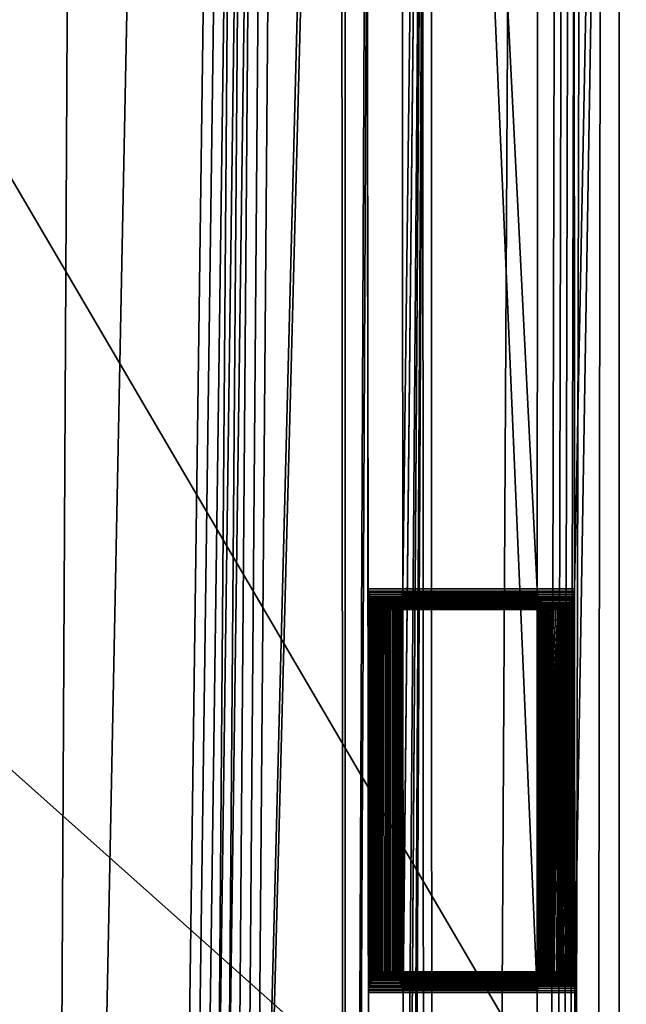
# Model space of a CAD drawing. Extents: x -11.8 to 11.8, y 0 to 23.7.
# Tile 43 of 52: x 9.1 to 10.6, y 13.2 to 15.6. Entities that reach past the tile are written whole.
import ezdxf

# ---------------------------------------------------------------- set-up
doc = ezdxf.new("R2010")
doc.units = 0
doc.layers.add('SHPM78Z54N_TRADECAD', color=7, linetype='CONTINUOUS')

msp = doc.modelspace()

# ---------------------------------------------------------------- linework, layer by layer
at = {"layer": 'SHPM78Z54N_TRADECAD'}
for points in [[(9.0164, 21.874, 33.0011), (10.8391, 22.9691, 33.0011), (10.8391, 3.9269, 33.0011), (9.0164, 4.4772, 33.0011)], [(10.3045, 21.1022, 0.0442), (10.8391, 12.2355, 0.0397), (10.3738, 21.5475, 0.0442)], [(11.7095, 21.5475, 0.0443), (10.3738, 21.5475, 0.0442), (10.8391, 12.2355, 0.0397), (11.7095, 12.2436, 0.0397)], [(-0.9744, 21.5017, 0.042), (-11.8433, 14.8549, 0.0397), (10.8391, 12.2355, 0.0397), (0.464, 21.5017, 0.0422)], [(0.464, 21.5017, 0.0422), (10.8391, 12.2355, 0.0397), (5.4114, 21.5017, 0.0432)], [(10.8391, 12.2355, 0.0397), (10.3045, 21.1022, 0.0442), (9.2604, 21.1124, 0.044), (5.4114, 21.5017, 0.0432)], [(9.1491, 4.8909, 32.9415), (9.4453, 19.7516, 32.9434), (8.7267, 19.7511, 32.9434), (8.4975, 4.8901, 32.9434)], [(8.7269, 19.7516, 33.7334), (9.2409, 19.7516, 33.7334), (9.1675, 5.7975, 33.7316), (8.5088, 5.7928, 33.7334)], [(9.4453, 19.7516, 32.9434), (9.1491, 4.8909, 32.9415), (9.4024, 4.8905, 32.949), (9.603, 19.7498, 32.9036)], [(9.1675, 5.7975, 33.7316), (9.2409, 19.7516, 33.7334), (9.6377, 19.75, 33.7144), (9.5289, 5.8, 33.7295)], [(9.4024, 4.8905, 32.949), (9.4272, 4.8906, 32.9465), (9.628, 19.7494, 32.9012), (9.603, 19.7498, 32.9036)], [(9.4272, 4.8906, 32.9465), (9.4519, 4.8906, 32.943), (9.6529, 19.7491, 32.8977), (9.628, 19.7494, 32.9012)], [(9.4519, 4.8906, 32.943), (9.4765, 4.8906, 32.9386), (9.6775, 19.749, 32.8933), (9.6529, 19.7491, 32.8977)], [(9.4765, 4.8906, 32.9386), (9.5009, 4.8906, 32.9333), (9.7019, 19.749, 32.888), (9.6775, 19.749, 32.8933)], [(9.5009, 4.8906, 32.9333), (9.8895, 4.8904, 32.842), (9.8795, 19.7645, 32.8485)], [(9.5009, 4.8906, 32.9333), (9.8795, 19.7645, 32.8485), (9.8904, 19.7478, 32.8411)], [(9.8904, 19.7478, 32.8411), (9.7019, 19.749, 32.888), (9.5009, 4.8906, 32.9333)], [(9.6377, 19.75, 33.7144), (9.6626, 19.7499, 33.7132), (9.5534, 5.7989, 33.7288), (9.5289, 5.8, 33.7295)], [(9.6626, 19.7499, 33.7132), (9.6874, 19.7498, 33.7108), (9.5777, 5.7954, 33.7269), (9.5534, 5.7989, 33.7288)], [(9.6874, 19.7498, 33.7108), (9.7121, 19.7497, 33.7072), (9.6014, 5.7895, 33.7238), (9.5777, 5.7954, 33.7269)], [(9.7121, 19.7497, 33.7072), (9.7365, 19.7496, 33.7026), (9.6242, 5.7813, 33.7197), (9.6014, 5.7895, 33.7238)], [(9.6242, 5.7813, 33.7197), (9.7365, 19.7496, 33.7026), (10.0749, 19.7485, 33.6266), (10.0836, 5.5886, 33.6232)], [(9.8904, 19.7478, 32.8411), (9.8795, 19.7645, 32.8485), (9.8895, 4.8904, 32.842)], [(9.9427, 17.1145, 32.816), (9.9409, 19.0145, 32.8132), (9.8904, 19.7478, 32.8411), (9.8895, 4.8904, 32.842)], [(10.0966, 19.7496, 32.7218), (10.0277, 16.1395, 32.7634), (10.0295, 14.2395, 32.7661)], [(10.0295, 14.2395, 32.7661), (10.0301, 13.2695, 32.7676), (10.0966, 19.7496, 32.7218)], [(10.0966, 19.7496, 32.7218), (10.0301, 13.2695, 32.7676), (10.0304, 13.2645, 32.7675)], [(10.0966, 19.7496, 32.7218), (10.0304, 13.2645, 32.7675), (10.0321, 11.3645, 32.7702)], [(10.0321, 11.3645, 32.7702), (10.0326, 10.3945, 32.7714), (10.0966, 19.7496, 32.7218)], [(10.0966, 19.7496, 32.7218), (10.0326, 10.3945, 32.7714), (10.0328, 10.3895, 32.7713)], [(10.0328, 10.3895, 32.7713), (10.034, 8.4895, 32.7732), (10.0966, 19.7496, 32.7218)], [(10.034, 8.4895, 32.7732), (10.0346, 7.5145, 32.7742), (10.0966, 19.7496, 32.7218)], [(10.0966, 19.7496, 32.7218), (10.0346, 7.5145, 32.7742), (10.0359, 5.6145, 32.7761), (10.102, 4.8903, 32.7336)], [(10.0836, 5.5886, 33.6232), (10.0749, 19.7485, 33.6266), (10.3539, 13.2645, 33.4735), (10.355, 11.3645, 33.4753)], [(10.0749, 19.7485, 33.6266), (10.3551, 16.1395, 33.4754), (10.3534, 14.2395, 33.4727)], [(10.0749, 19.7485, 33.6266), (10.3534, 14.2395, 33.4727), (10.3539, 13.2645, 33.4735)], [(10.102, 4.8903, 32.7336), (10.2223, 4.8903, 32.6393), (10.3053, 19.7519, 32.5689), (10.0966, 19.7496, 32.7218)], [(10.3053, 19.7519, 32.5689), (10.2223, 4.8903, 32.6393), (10.3698, 4.8904, 32.5108), (10.4041, 19.7536, 32.4333)], [(10.3698, 4.8904, 32.5108), (10.3863, 4.8904, 32.4921), (10.4207, 19.7538, 32.4146), (10.4041, 19.7536, 32.4333)], [(10.3863, 4.8904, 32.4921), (10.4018, 4.8903, 32.4726), (10.4362, 19.754, 32.3951), (10.4207, 19.7538, 32.4146)], [(10.4018, 4.8903, 32.4726), (10.4161, 4.8901, 32.4523), (10.4507, 19.7542, 32.3747), (10.4362, 19.754, 32.3951)], [(10.4161, 4.8901, 32.4523), (10.4294, 4.8898, 32.4313), (10.464, 19.7544, 32.3537), (10.4507, 19.7542, 32.3747)], [(10.5116, 19.7548, 32.2826), (10.464, 19.7544, 32.3537), (10.4294, 4.8898, 32.4313), (10.4894, 3.9459, 32.3223)], [(10.4894, 3.9459, 32.3223), (10.5848, 3.9462, 32.1012), (10.5956, 19.7543, 32.1049), (10.5116, 19.7548, 32.2826)], [(10.5526, 4.8909, 33.3753), (10.5503, 19.7357, 33.377), (10.8946, 19.7531, 33.0873), (10.8, 4.8909, 33.1847)], [(10.5503, 19.7357, 33.377), (10.4439, 14.2395, 33.4286), (10.4428, 16.1395, 33.4269)], [(10.5503, 19.7357, 33.377), (10.4444, 13.2645, 33.4295), (10.4439, 14.2395, 33.4286)], [(10.4444, 13.2645, 33.4295), (10.5503, 19.7357, 33.377), (10.5526, 4.8909, 33.3753), (10.4456, 11.3645, 33.4313)], [(9.9436, 16.1395, 32.8173), (9.9427, 17.1145, 32.816), (9.8895, 4.8904, 32.842)], [(9.9479, 11.3645, 32.8242), (9.9436, 16.1395, 32.8173), (9.8895, 4.8904, 32.842)], [(10.3551, 16.1395, 33.4754), (9.9436, 16.1395, 32.8173), (9.9453, 14.2395, 32.8201), (10.3534, 14.2395, 33.4727)], [(9.9479, 11.3645, 32.8242), (9.9453, 14.2395, 32.8201), (9.9436, 16.1395, 32.8173)], [(10.4439, 14.2395, 33.4286), (10.0295, 14.2395, 32.7661), (10.0277, 16.1395, 32.7634), (10.4428, 16.1395, 33.4269)], [(10.8391, 12.2355, 0.0397), (-11.8433, 14.8549, 0.0397), (-11.8433, 4.581, 0.0397), (10.8391, 4.581, 0.0397)], [(10.3534, 14.2395, 33.4727), (9.9453, 14.2395, 32.8201), (9.9455, 14.2346, 32.8199), (10.3536, 14.2346, 33.4726)], [(9.9479, 11.3645, 32.8242), (9.9462, 13.2645, 32.8214), (9.9453, 14.2395, 32.8201)], [(9.9464, 13.2695, 32.8213), (9.9467, 13.2727, 32.8211), (9.9453, 14.2395, 32.8201)], [(9.9467, 13.2727, 32.8211), (9.9455, 14.2346, 32.8199), (9.9453, 14.2395, 32.8201)], [(9.9462, 13.2645, 32.8214), (9.9464, 13.2695, 32.8213), (9.9453, 14.2395, 32.8201)], [(10.3536, 14.2346, 33.4726), (9.9455, 14.2346, 32.8199), (9.9461, 14.2298, 32.8196), (10.354, 14.2311, 33.4723)], [(9.9461, 14.2298, 32.8196), (9.947, 14.2252, 32.819), (9.9484, 14.2208, 32.8181), (9.9455, 14.2346, 32.8199)], [(9.9484, 14.2208, 32.8181), (9.95, 14.2165, 32.8171), (9.9567, 14.2053, 32.8128), (9.9455, 14.2346, 32.8199)], [(9.9467, 13.2727, 32.8211), (9.9461, 14.2298, 32.8196), (9.9455, 14.2346, 32.8199)], [(9.9461, 14.2298, 32.8196), (10.3542, 14.2298, 33.4722), (10.354, 14.2311, 33.4723)], [(9.947, 14.2252, 32.819), (10.3552, 14.2252, 33.4717), (10.3542, 14.2298, 33.4722), (9.9461, 14.2298, 32.8196)], [(9.9475, 13.2773, 32.8205), (9.947, 14.2252, 32.819), (9.9461, 14.2298, 32.8196), (9.9467, 13.2727, 32.8211)], [(9.9484, 14.2208, 32.8181), (10.3566, 14.2208, 33.471), (10.3552, 14.2252, 33.4717), (9.947, 14.2252, 32.819)], [(9.9487, 13.2818, 32.8198), (9.9484, 14.2208, 32.8181), (9.947, 14.2252, 32.819), (9.9475, 13.2773, 32.8205)], [(10.0269, 14.2222, 32.7678), (10.0281, 14.2267, 32.767), (10.0289, 14.2314, 32.7664), (10.0254, 14.2179, 32.7687)], [(10.0281, 14.2267, 32.767), (10.4424, 14.2267, 33.4293), (10.4411, 14.2222, 33.43), (10.0269, 14.2222, 32.7678)], [(10.0281, 14.2267, 32.767), (10.0269, 14.2222, 32.7678), (10.0273, 13.2833, 32.7694), (10.0286, 13.2789, 32.7686)], [(10.0289, 14.2314, 32.7664), (10.4433, 14.2314, 33.4289), (10.4424, 14.2267, 33.4293), (10.0281, 14.2267, 32.767)], [(10.0281, 14.2267, 32.767), (10.0286, 13.2789, 32.7686), (10.0296, 13.2742, 32.768), (10.0289, 14.2314, 32.7664)], [(10.0293, 14.2346, 32.7662), (10.4437, 14.2346, 33.4287), (10.4433, 14.2314, 33.4289), (10.0289, 14.2314, 32.7664)], [(10.0293, 14.2346, 32.7662), (10.0289, 14.2314, 32.7664), (10.0296, 13.2742, 32.768), (10.0301, 13.2695, 32.7676)], [(10.0295, 14.2395, 32.7661), (10.4439, 14.2395, 33.4286), (10.4437, 14.2346, 33.4287), (10.0293, 14.2346, 32.7662)], [(10.0295, 14.2395, 32.7661), (10.0293, 14.2346, 32.7662), (10.0301, 13.2695, 32.7676)], [(10.3534, 14.2395, 33.4727), (10.3536, 14.2346, 33.4726), (10.3539, 13.2645, 33.4735)], [(10.3536, 14.2346, 33.4726), (10.354, 14.2311, 33.4723), (10.3539, 13.2645, 33.4735)], [(10.354, 14.2311, 33.4723), (10.3542, 14.2298, 33.4722), (10.3539, 13.2645, 33.4735)], [(10.3542, 14.2298, 33.4722), (10.3552, 14.2252, 33.4717), (10.3539, 13.2645, 33.4735)], [(10.3552, 14.2252, 33.4717), (10.3566, 14.2208, 33.471), (10.3539, 13.2645, 33.4735)], [(10.4444, 13.2645, 33.4295), (10.4411, 14.2222, 33.43), (10.4424, 14.2267, 33.4293)], [(10.4444, 13.2645, 33.4295), (10.4424, 14.2267, 33.4293), (10.4433, 14.2314, 33.4289)], [(10.4444, 13.2645, 33.4295), (10.4433, 14.2314, 33.4289), (10.4437, 14.2346, 33.4287)], [(10.4444, 13.2645, 33.4295), (10.4437, 14.2346, 33.4287), (10.4439, 14.2395, 33.4286)], [(9.95, 14.2165, 32.8171), (10.3584, 14.2165, 33.4702), (10.3566, 14.2208, 33.471), (9.9484, 14.2208, 32.8181)], [(9.9503, 13.2861, 32.8188), (9.95, 14.2165, 32.8171), (9.9484, 14.2208, 32.8181), (9.9487, 13.2818, 32.8198)], [(9.952, 14.2125, 32.8158), (10.3605, 14.2125, 33.4692), (10.3584, 14.2165, 33.4702), (9.95, 14.2165, 32.8171)], [(9.95, 14.2165, 32.8171), (9.952, 14.2125, 32.8158), (9.9542, 14.2088, 32.8144), (9.9567, 14.2053, 32.8128)], [(9.9521, 13.2902, 32.8176), (9.952, 14.2125, 32.8158), (9.95, 14.2165, 32.8171), (9.9503, 13.2861, 32.8188)], [(9.9542, 14.2088, 32.8144), (10.3629, 14.2088, 33.468), (10.3605, 14.2125, 33.4692), (9.952, 14.2125, 32.8158)], [(9.9521, 13.2902, 32.8176), (9.9543, 13.2941, 32.8162), (9.9542, 14.2088, 32.8144), (9.952, 14.2125, 32.8158)], [(9.9567, 14.2053, 32.8128), (10.3656, 14.2053, 33.4667), (10.3629, 14.2088, 33.468), (9.9542, 14.2088, 32.8144)], [(9.9567, 13.2977, 32.8146), (9.9567, 14.2053, 32.8128), (9.9542, 14.2088, 32.8144), (9.9543, 13.2941, 32.8162)], [(9.9595, 14.2021, 32.811), (10.3686, 14.2021, 33.4652), (10.3656, 14.2053, 33.4667), (9.9567, 14.2053, 32.8128)], [(9.9595, 14.2021, 32.811), (9.9625, 14.1992, 32.8091), (9.9806, 14.1902, 32.7975), (9.9567, 14.2053, 32.8128)], [(9.9567, 13.2977, 32.8146), (9.9594, 13.301, 32.8129), (9.9595, 14.2021, 32.811), (9.9567, 14.2053, 32.8128)], [(9.9594, 13.301, 32.8129), (9.9623, 13.304, 32.811), (9.9625, 14.1992, 32.8091), (9.9595, 14.2021, 32.811)], [(9.9625, 14.1992, 32.8091), (10.3719, 14.1992, 33.4637), (10.3686, 14.2021, 33.4652), (9.9595, 14.2021, 32.811)], [(9.9833, 14.1898, 32.7958), (9.9874, 14.1895, 32.7931), (9.9916, 14.1898, 32.7905), (10.0163, 14.2031, 32.7746)], [(9.9916, 14.1898, 32.7905), (10.0032, 14.1932, 32.783), (10.0068, 14.1951, 32.7807), (10.0163, 14.2031, 32.7746)], [(10.0102, 14.1974, 32.7785), (10.0133, 14.2001, 32.7765), (10.0163, 14.2031, 32.7746), (10.0068, 14.1951, 32.7807)], [(10.0133, 14.2001, 32.7765), (10.0131, 13.3049, 32.7784), (10.0161, 13.302, 32.7765), (10.0163, 14.2031, 32.7746)], [(10.0163, 14.2031, 32.7746), (10.0133, 14.2001, 32.7765), (10.4265, 14.2001, 33.4371), (10.4297, 14.2031, 33.4356)], [(10.0163, 14.2031, 32.7746), (10.019, 14.2064, 32.7729), (10.0189, 13.2988, 32.7747), (10.0161, 13.302, 32.7765)], [(10.019, 14.2064, 32.7729), (10.0163, 14.2031, 32.7746), (10.4297, 14.2031, 33.4356), (10.4326, 14.2064, 33.4342)], [(10.0214, 14.21, 32.7713), (10.0214, 13.2953, 32.7731), (10.0189, 13.2988, 32.7747), (10.019, 14.2064, 32.7729)], [(10.0214, 14.21, 32.7713), (10.019, 14.2064, 32.7729), (10.4326, 14.2064, 33.4342), (10.4352, 14.21, 33.4329)], [(10.0235, 14.2138, 32.7699), (10.4375, 14.2138, 33.4318), (10.4352, 14.21, 33.4329), (10.0214, 14.21, 32.7713)], [(10.0214, 14.21, 32.7713), (10.0214, 13.2953, 32.7731), (10.0237, 13.2915, 32.7717), (10.0235, 14.2138, 32.7699)], [(10.0254, 14.2179, 32.7687), (10.4395, 14.2179, 33.4308), (10.4375, 14.2138, 33.4318), (10.0235, 14.2138, 32.7699)], [(10.0235, 14.2138, 32.7699), (10.0237, 13.2915, 32.7717), (10.0256, 13.2875, 32.7704), (10.0254, 14.2179, 32.7687)], [(10.0269, 14.2222, 32.7678), (10.4411, 14.2222, 33.43), (10.4395, 14.2179, 33.4308), (10.0254, 14.2179, 32.7687)], [(10.0269, 14.2222, 32.7678), (10.0254, 14.2179, 32.7687), (10.0256, 13.2875, 32.7704), (10.0273, 13.2833, 32.7694)], [(10.3566, 14.2208, 33.471), (10.3584, 14.2165, 33.4702), (10.3539, 13.2645, 33.4735)], [(10.3584, 14.2165, 33.4702), (10.3605, 14.2125, 33.4692), (10.3539, 13.2645, 33.4735)], [(10.3605, 14.2125, 33.4692), (10.3629, 14.2088, 33.468), (10.3539, 13.2645, 33.4735)], [(10.3629, 14.2088, 33.468), (10.3656, 14.2053, 33.4667), (10.3539, 13.2645, 33.4735)], [(10.3656, 14.2053, 33.4667), (10.3686, 14.2021, 33.4652), (10.3539, 13.2645, 33.4735)], [(10.3686, 14.2021, 33.4652), (10.3719, 14.1992, 33.4637), (10.3539, 13.2645, 33.4735)], [(10.4265, 14.2001, 33.4371), (10.4444, 13.2645, 33.4295), (10.4297, 14.2031, 33.4356)], [(10.4297, 14.2031, 33.4356), (10.4444, 13.2645, 33.4295), (10.4326, 14.2064, 33.4342)], [(10.4326, 14.2064, 33.4342), (10.4352, 14.21, 33.4329), (10.4444, 13.2645, 33.4295)], [(10.4444, 13.2645, 33.4295), (10.4352, 14.21, 33.4329), (10.4375, 14.2138, 33.4318)], [(10.4444, 13.2645, 33.4295), (10.4375, 14.2138, 33.4318), (10.4395, 14.2179, 33.4308)], [(10.4444, 13.2645, 33.4295), (10.4395, 14.2179, 33.4308), (10.4411, 14.2222, 33.43)], [(9.9623, 13.304, 32.811), (9.9655, 13.3066, 32.809), (9.9658, 14.1966, 32.807), (9.9625, 14.1992, 32.8091)], [(9.9658, 14.1966, 32.807), (10.3754, 14.1966, 33.462), (10.3719, 14.1992, 33.4637), (9.9625, 14.1992, 32.8091)], [(9.9625, 14.1992, 32.8091), (9.9658, 14.1966, 32.807), (9.9692, 14.1944, 32.8048), (9.9806, 14.1902, 32.7975)], [(9.9689, 13.309, 32.8068), (9.9692, 14.1944, 32.8048), (9.9658, 14.1966, 32.807), (9.9655, 13.3066, 32.809)], [(9.9692, 14.1944, 32.8048), (10.3791, 14.1944, 33.4602), (10.3754, 14.1966, 33.462), (9.9658, 14.1966, 32.807)], [(9.9724, 13.3109, 32.8045), (9.9729, 14.1926, 32.8025), (9.9692, 14.1944, 32.8048), (9.9689, 13.309, 32.8068)], [(9.9729, 14.1926, 32.8025), (9.9766, 14.1912, 32.8), (9.9806, 14.1902, 32.7975), (9.9692, 14.1944, 32.8048)], [(9.9729, 14.1926, 32.8025), (10.383, 14.1926, 33.4583), (10.3791, 14.1944, 33.4602), (9.9692, 14.1944, 32.8048)], [(9.9762, 13.3125, 32.8021), (9.9766, 14.1912, 32.8), (9.9729, 14.1926, 32.8025), (9.9724, 13.3109, 32.8045)], [(9.9766, 14.1912, 32.8), (9.9729, 14.1926, 32.8025), (10.383, 14.1926, 33.4583), (10.387, 14.1912, 33.4563)], [(9.9762, 13.3125, 32.8021), (9.9801, 13.3136, 32.7996), (9.9806, 14.1902, 32.7975), (9.9766, 14.1912, 32.8)], [(9.9806, 14.1902, 32.7975), (9.9766, 14.1912, 32.8), (10.387, 14.1912, 33.4563), (10.3913, 14.1902, 33.4542)], [(9.9801, 13.3136, 32.7996), (9.9806, 14.1902, 32.7975), (9.9833, 14.1898, 32.7958)], [(9.9841, 13.3143, 32.797), (9.9801, 13.3136, 32.7996), (9.9833, 14.1898, 32.7958), (9.9874, 14.1895, 32.7931)], [(9.9833, 14.1898, 32.7958), (9.9806, 14.1902, 32.7975), (10.3913, 14.1902, 33.4542), (10.3942, 14.1898, 33.4528)], [(9.9874, 14.1895, 32.7931), (9.9833, 14.1898, 32.7958), (10.3942, 14.1898, 33.4528), (10.3986, 14.1895, 33.4507)], [(9.9882, 13.3145, 32.7944), (9.9874, 14.1895, 32.7931), (9.9841, 13.3143, 32.797)], [(9.9916, 14.1898, 32.7905), (10.4031, 14.1898, 33.4485), (10.3986, 14.1895, 33.4507), (9.9874, 14.1895, 32.7931)], [(9.9874, 14.1895, 32.7931), (9.9882, 13.3145, 32.7944), (9.9916, 14.1898, 32.7905)], [(9.9882, 13.3145, 32.7944), (9.9924, 13.3143, 32.7917), (9.9956, 14.1905, 32.7879), (9.9916, 14.1898, 32.7905)], [(9.9956, 14.1905, 32.7879), (9.9995, 14.1916, 32.7854), (10.0032, 14.1932, 32.783), (9.9916, 14.1898, 32.7905)], [(9.9956, 14.1905, 32.7879), (9.9916, 14.1898, 32.7905), (10.4031, 14.1898, 33.4485), (10.4074, 14.1905, 33.4464)], [(9.9956, 14.1905, 32.7879), (9.9951, 13.3139, 32.79), (9.9924, 13.3143, 32.7917)], [(9.9995, 14.1916, 32.7854), (9.999, 13.3129, 32.7875), (9.9951, 13.3139, 32.79), (9.9956, 14.1905, 32.7879)], [(9.9995, 14.1916, 32.7854), (9.9956, 14.1905, 32.7879), (10.4074, 14.1905, 33.4464), (10.4116, 14.1916, 33.4444)], [(10.0032, 14.1932, 32.783), (10.0028, 13.3115, 32.785), (9.999, 13.3129, 32.7875), (9.9995, 14.1916, 32.7854)], [(10.0032, 14.1932, 32.783), (9.9995, 14.1916, 32.7854), (10.4116, 14.1916, 33.4444), (10.4156, 14.1932, 33.4424)], [(10.0032, 14.1932, 32.783), (10.0028, 13.3115, 32.785), (10.0064, 13.3097, 32.7827), (10.0068, 14.1951, 32.7807)], [(10.0068, 14.1951, 32.7807), (10.0032, 14.1932, 32.783), (10.4156, 14.1932, 33.4424), (10.4195, 14.1951, 33.4405)], [(10.0068, 14.1951, 32.7807), (10.0064, 13.3097, 32.7827), (10.0099, 13.3075, 32.7805), (10.0102, 14.1974, 32.7785)], [(10.0102, 14.1974, 32.7785), (10.0068, 14.1951, 32.7807), (10.4195, 14.1951, 33.4405), (10.4231, 14.1974, 33.4388)], [(10.0102, 14.1974, 32.7785), (10.0099, 13.3075, 32.7805), (10.0131, 13.3049, 32.7784), (10.0133, 14.2001, 32.7765)], [(10.0133, 14.2001, 32.7765), (10.0102, 14.1974, 32.7785), (10.4231, 14.1974, 33.4388), (10.4265, 14.2001, 33.4371)], [(10.3719, 14.1992, 33.4637), (10.3754, 14.1966, 33.462), (10.3539, 13.2645, 33.4735)], [(10.3754, 14.1966, 33.462), (10.3791, 14.1944, 33.4602), (10.3539, 13.2645, 33.4735)], [(10.3791, 14.1944, 33.4602), (10.383, 14.1926, 33.4583), (10.3539, 13.2645, 33.4735)], [(10.3539, 13.2645, 33.4735), (10.383, 14.1926, 33.4583), (10.387, 14.1912, 33.4563)], [(10.3539, 13.2645, 33.4735), (10.3541, 13.2695, 33.4734), (10.387, 14.1912, 33.4563)], [(10.3541, 13.2695, 33.4734), (10.3913, 14.1902, 33.4542), (10.387, 14.1912, 33.4563)], [(10.3545, 13.2727, 33.4732), (10.4074, 14.1905, 33.4464), (10.4031, 14.1898, 33.4485), (10.3541, 13.2695, 33.4734)], [(10.3541, 13.2695, 33.4734), (10.3942, 14.1898, 33.4528), (10.3913, 14.1902, 33.4542)], [(10.3541, 13.2695, 33.4734), (10.3986, 14.1895, 33.4507), (10.3942, 14.1898, 33.4528)], [(10.3541, 13.2695, 33.4734), (10.4031, 14.1898, 33.4485), (10.3986, 14.1895, 33.4507)], [(10.3554, 13.2773, 33.4728), (10.4074, 14.1905, 33.4464), (10.3545, 13.2727, 33.4732)], [(10.3567, 13.2818, 33.4721), (10.4074, 14.1905, 33.4464), (10.3554, 13.2773, 33.4728)], [(10.3583, 13.2861, 33.4713), (10.4074, 14.1905, 33.4464), (10.3567, 13.2818, 33.4721)], [(10.3603, 13.2902, 33.4704), (10.4074, 14.1905, 33.4464), (10.3583, 13.2861, 33.4713)], [(10.3626, 13.2941, 33.4692), (10.4074, 14.1905, 33.4464), (10.3603, 13.2902, 33.4704)], [(10.3652, 13.2977, 33.468), (10.3626, 13.2941, 33.4692), (10.4074, 14.1905, 33.4464)], [(10.3681, 13.301, 33.4666), (10.3652, 13.2977, 33.468), (10.4074, 14.1905, 33.4464)], [(10.3713, 13.304, 33.465), (10.3681, 13.301, 33.4666), (10.4074, 14.1905, 33.4464)], [(10.3747, 13.3066, 33.4634), (10.3713, 13.304, 33.465), (10.4074, 14.1905, 33.4464)], [(10.3783, 13.309, 33.4616), (10.3747, 13.3066, 33.4634), (10.4074, 14.1905, 33.4464)], [(10.3822, 13.3109, 33.4597), (10.3783, 13.309, 33.4616), (10.4074, 14.1905, 33.4464)], [(10.3862, 13.3125, 33.4578), (10.3822, 13.3109, 33.4597), (10.4074, 14.1905, 33.4464)], [(10.3904, 13.3136, 33.4557), (10.3862, 13.3125, 33.4578), (10.4074, 14.1905, 33.4464)], [(10.3947, 13.3143, 33.4536), (10.3904, 13.3136, 33.4557), (10.4074, 14.1905, 33.4464)], [(10.3991, 13.3145, 33.4515), (10.3947, 13.3143, 33.4536), (10.4074, 14.1905, 33.4464)], [(10.4036, 13.3143, 33.4493), (10.4074, 14.1905, 33.4464), (10.3991, 13.3145, 33.4515)], [(10.4074, 14.1905, 33.4464), (10.4036, 13.3143, 33.4493), (10.4065, 13.3139, 33.4479)], [(10.4074, 14.1905, 33.4464), (10.4065, 13.3139, 33.4479), (10.4107, 13.3129, 33.4458)], [(10.4074, 14.1905, 33.4464), (10.4436, 13.2742, 33.4299), (10.4442, 13.2695, 33.4296), (10.4116, 14.1916, 33.4444)], [(10.4074, 14.1905, 33.4464), (10.4426, 13.2789, 33.4304), (10.4436, 13.2742, 33.4299)], [(10.4074, 14.1905, 33.4464), (10.4412, 13.2833, 33.4311), (10.4426, 13.2789, 33.4304)], [(10.4074, 14.1905, 33.4464), (10.4394, 13.2875, 33.4319), (10.4412, 13.2833, 33.4311)], [(10.4074, 14.1905, 33.4464), (10.4373, 13.2915, 33.433), (10.4394, 13.2875, 33.4319)], [(10.4074, 14.1905, 33.4464), (10.4349, 13.2953, 33.4341), (10.4373, 13.2915, 33.433)], [(10.4074, 14.1905, 33.4464), (10.4322, 13.2988, 33.4354), (10.4349, 13.2953, 33.4341)], [(10.4074, 14.1905, 33.4464), (10.4292, 13.302, 33.4369), (10.4322, 13.2988, 33.4354)], [(10.4074, 14.1905, 33.4464), (10.4292, 13.302, 33.4369), (10.4259, 13.3049, 33.4385)], [(10.4074, 14.1905, 33.4464), (10.4259, 13.3049, 33.4385), (10.4224, 13.3075, 33.4402)], [(10.4074, 14.1905, 33.4464), (10.4224, 13.3075, 33.4402), (10.4187, 13.3097, 33.442)], [(10.4074, 14.1905, 33.4464), (10.4148, 13.3115, 33.4439), (10.4187, 13.3097, 33.442)], [(10.4074, 14.1905, 33.4464), (10.4107, 13.3129, 33.4458), (10.4148, 13.3115, 33.4439)], [(10.4116, 14.1916, 33.4444), (10.4442, 13.2695, 33.4296), (10.4156, 14.1932, 33.4424)], [(10.4156, 14.1932, 33.4424), (10.4442, 13.2695, 33.4296), (10.4444, 13.2645, 33.4295), (10.4195, 14.1951, 33.4405)], [(10.4195, 14.1951, 33.4405), (10.4444, 13.2645, 33.4295), (10.4231, 14.1974, 33.4388)], [(10.4231, 14.1974, 33.4388), (10.4444, 13.2645, 33.4295), (10.4265, 14.2001, 33.4371)], [(9.9543, 13.2941, 32.8162), (10.3626, 13.2941, 33.4692), (10.3652, 13.2977, 33.468), (9.9567, 13.2977, 32.8146)], [(9.9567, 13.2977, 32.8146), (10.3652, 13.2977, 33.468), (10.3681, 13.301, 33.4666), (9.9594, 13.301, 32.8129)], [(9.9724, 13.3109, 32.8045), (9.9689, 13.309, 32.8068), (9.9594, 13.301, 32.8129), (9.9841, 13.3143, 32.797)], [(9.9655, 13.3066, 32.809), (9.9689, 13.309, 32.8068), (9.9594, 13.301, 32.8129), (9.9623, 13.304, 32.811)], [(9.9594, 13.301, 32.8129), (10.3681, 13.301, 33.4666), (10.3713, 13.304, 33.465), (9.9623, 13.304, 32.811)], [(9.9623, 13.304, 32.811), (10.3713, 13.304, 33.465), (10.3747, 13.3066, 33.4634), (9.9655, 13.3066, 32.809)], [(9.9655, 13.3066, 32.809), (10.3747, 13.3066, 33.4634), (10.3783, 13.309, 33.4616), (9.9689, 13.309, 32.8068)], [(9.9689, 13.309, 32.8068), (10.3783, 13.309, 33.4616), (10.3822, 13.3109, 33.4597), (9.9724, 13.3109, 32.8045)], [(9.9801, 13.3136, 32.7996), (9.9841, 13.3143, 32.797), (9.9724, 13.3109, 32.8045), (9.9762, 13.3125, 32.8021)], [(9.9724, 13.3109, 32.8045), (10.3822, 13.3109, 33.4597), (10.3862, 13.3125, 33.4578), (9.9762, 13.3125, 32.8021)], [(9.9762, 13.3125, 32.8021), (10.3862, 13.3125, 33.4578), (10.3904, 13.3136, 33.4557), (9.9801, 13.3136, 32.7996)], [(9.9801, 13.3136, 32.7996), (10.3904, 13.3136, 33.4557), (10.3947, 13.3143, 33.4536), (9.9841, 13.3143, 32.797)], [(9.9841, 13.3143, 32.797), (10.3947, 13.3143, 33.4536), (10.3991, 13.3145, 33.4515), (9.9882, 13.3145, 32.7944)], [(9.9882, 13.3145, 32.7944), (10.3991, 13.3145, 33.4515), (10.4036, 13.3143, 33.4493), (9.9924, 13.3143, 32.7917)], [(9.9924, 13.3143, 32.7917), (9.9951, 13.3139, 32.79), (10.4065, 13.3139, 33.4479), (10.4036, 13.3143, 33.4493)], [(10.0161, 13.302, 32.7765), (10.0189, 13.2988, 32.7747), (9.9951, 13.3139, 32.79), (10.0131, 13.3049, 32.7784)], [(10.0064, 13.3097, 32.7827), (9.9951, 13.3139, 32.79), (9.999, 13.3129, 32.7875), (10.0028, 13.3115, 32.785)], [(10.0131, 13.3049, 32.7784), (10.0099, 13.3075, 32.7805), (10.0064, 13.3097, 32.7827), (9.9951, 13.3139, 32.79)], [(9.9951, 13.3139, 32.79), (9.999, 13.3129, 32.7875), (10.4107, 13.3129, 33.4458), (10.4065, 13.3139, 33.4479)], [(9.999, 13.3129, 32.7875), (10.0028, 13.3115, 32.785), (10.4148, 13.3115, 33.4439), (10.4107, 13.3129, 33.4458)], [(10.0028, 13.3115, 32.785), (10.4148, 13.3115, 33.4439), (10.4187, 13.3097, 33.442), (10.0064, 13.3097, 32.7827)], [(10.0064, 13.3097, 32.7827), (10.4187, 13.3097, 33.442), (10.4224, 13.3075, 33.4402), (10.0099, 13.3075, 32.7805)], [(10.0099, 13.3075, 32.7805), (10.4224, 13.3075, 33.4402), (10.4259, 13.3049, 33.4385), (10.0131, 13.3049, 32.7784)], [(10.0131, 13.3049, 32.7784), (10.4259, 13.3049, 33.4385), (10.4292, 13.302, 33.4369), (10.0161, 13.302, 32.7765)], [(10.0161, 13.302, 32.7765), (10.4292, 13.302, 33.4369), (10.4322, 13.2988, 33.4354), (10.0189, 13.2988, 32.7747)], [(10.0273, 13.2833, 32.7694), (10.0256, 13.2875, 32.7704), (10.0189, 13.2988, 32.7747), (10.0301, 13.2695, 32.7676)], [(10.0237, 13.2915, 32.7717), (10.0214, 13.2953, 32.7731), (10.0189, 13.2988, 32.7747), (10.0256, 13.2875, 32.7704)], [(10.0189, 13.2988, 32.7747), (10.0214, 13.2953, 32.7731), (10.4349, 13.2953, 33.4341), (10.4322, 13.2988, 33.4354)], [(9.9487, 13.2818, 32.8198), (9.9475, 13.2773, 32.8205), (9.9467, 13.2727, 32.8211), (9.9503, 13.2861, 32.8188)], [(9.9467, 13.2727, 32.8211), (9.9475, 13.2773, 32.8205), (10.3554, 13.2773, 33.4728), (10.3545, 13.2727, 33.4732)], [(9.9475, 13.2773, 32.8205), (9.9487, 13.2818, 32.8198), (10.3567, 13.2818, 33.4721), (10.3554, 13.2773, 33.4728)], [(9.9487, 13.2818, 32.8198), (9.9503, 13.2861, 32.8188), (10.3583, 13.2861, 33.4713), (10.3567, 13.2818, 33.4721)], [(9.9503, 13.2861, 32.8188), (9.9521, 13.2902, 32.8176), (10.3603, 13.2902, 33.4704), (10.3583, 13.2861, 33.4713)], [(9.9521, 13.2902, 32.8176), (10.3603, 13.2902, 33.4704), (10.3626, 13.2941, 33.4692), (9.9543, 13.2941, 32.8162)], [(10.0214, 13.2953, 32.7731), (10.0237, 13.2915, 32.7717), (10.4373, 13.2915, 33.433), (10.4349, 13.2953, 33.4341)], [(10.0237, 13.2915, 32.7717), (10.0256, 13.2875, 32.7704), (10.4394, 13.2875, 33.4319), (10.4373, 13.2915, 33.433)], [(10.0256, 13.2875, 32.7704), (10.0273, 13.2833, 32.7694), (10.4412, 13.2833, 33.4311), (10.4394, 13.2875, 33.4319)], [(10.0301, 13.2695, 32.7676), (10.0296, 13.2742, 32.768), (10.0286, 13.2789, 32.7686), (10.0273, 13.2833, 32.7694)], [(10.0273, 13.2833, 32.7694), (10.0286, 13.2789, 32.7686), (10.4426, 13.2789, 33.4304), (10.4412, 13.2833, 33.4311)], [(10.0286, 13.2789, 32.7686), (10.0296, 13.2742, 32.768), (10.4436, 13.2742, 33.4299), (10.4426, 13.2789, 33.4304)], [(10.0296, 13.2742, 32.768), (10.0301, 13.2695, 32.7676), (10.4442, 13.2695, 33.4296), (10.4436, 13.2742, 33.4299)], [(9.9462, 13.2645, 32.8214), (10.3539, 13.2645, 33.4735), (10.3541, 13.2695, 33.4734), (9.9464, 13.2695, 32.8213)], [(10.3539, 13.2645, 33.4735), (9.9462, 13.2645, 32.8214), (9.9479, 11.3645, 32.8242), (10.355, 11.3645, 33.4753)], [(9.9464, 13.2695, 32.8213), (10.3541, 13.2695, 33.4734), (10.3545, 13.2727, 33.4732), (9.9467, 13.2727, 32.8211)], [(10.0301, 13.2695, 32.7676), (10.4442, 13.2695, 33.4296), (10.4444, 13.2645, 33.4295), (10.0304, 13.2645, 32.7675)], [(10.4456, 11.3645, 33.4313), (10.0321, 11.3645, 32.7702), (10.0304, 13.2645, 32.7675), (10.4444, 13.2645, 33.4295)]]:
    msp.add_3dface(points, dxfattribs=at)

doc.saveas('drawing.dxf')
